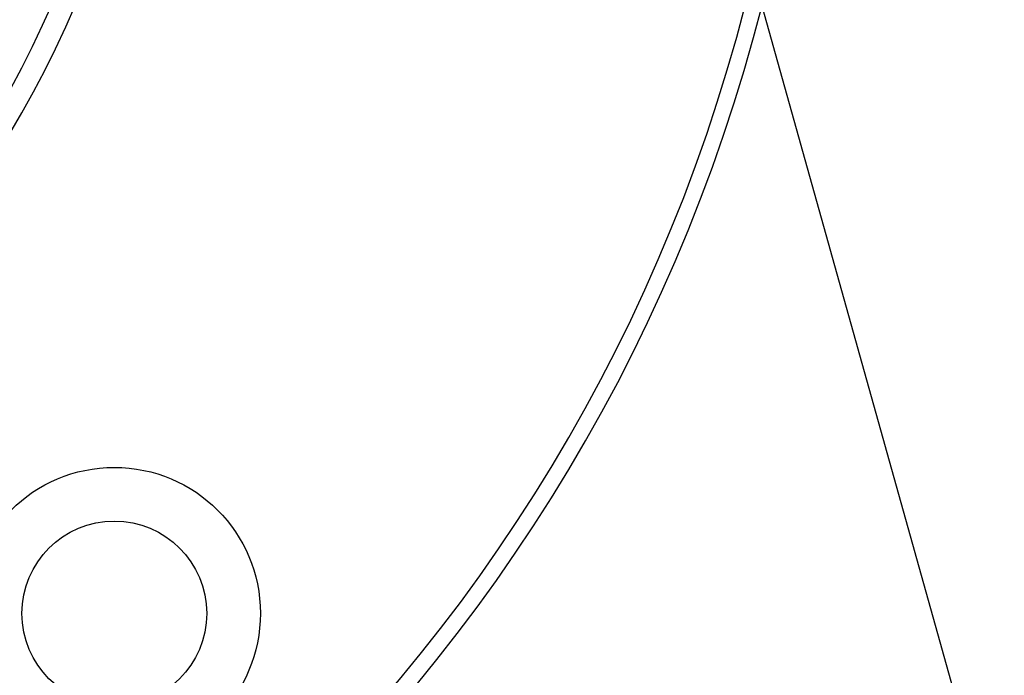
# Paper-space layout 'Surface plate' of a CAD drawing. Header units: millimetres. Extents: x 168 to 9474, y 459 to 8086.
# Tile 27 of 47: x 630 to 721, y 5984 to 6045. Entities that reach past the tile are written whole.
import ezdxf

# ---------------------------------------------------------------- set-up
doc = ezdxf.new("R2010")
doc.units = ezdxf.units.MM
doc.layers.add('COMPONENT_GEOMETRY', color=7, linetype='Continuous')
doc.styles.add('SLDTEXTSTYLE0', font='TXT', dxfattribs={"width": 0.75})
doc.dimstyles.new('SLDDIMSTYLE0', dxfattribs={"dimtxt": 50, "dimasz": 3.302, "dimexe": 0, "dimexo": 0.0625, "dimgap": 12.5, "dimtad": 0, "dimtih": 1, "dimtoh": 1, "dimdec": 0, "dimrnd": 1e-09, "dimzin": 12, "dimdsep": 46, "dimtxsty": 'SLDTEXTSTYLE0', "dimsah": 1, "dimcen": 0.09, "dimadec": 0, "dimazin": 3, "dimtfac": 1, "dimtdec": 0, "dimtofl": 0, "dimtmove": 0, "dimatfit": 3, "dimfxl": 1, "dimfrac": 2, "dimtolj": 1, "dimtzin": 12, "dimarcsym": 0})

# ---------------------------------------------------------------- blocks, each defined once
blk = doc.blocks.new('_D_7')
at = {"layer": 'COMPONENT_GEOMETRY', "color": 7}
for p, q in [((383.679, 6084.071), (383.679, 3884.627)), ((4494.624, 6084.071), (4494.624, 3884.627)), ((383.679, 3887.802), (2365.262, 3887.802)), ((4494.624, 3887.802), (2513.04, 3887.802))]:
    blk.add_line(p, q, dxfattribs=at)
for points in [[(383.679, 3887.802), (386.981, 3887.294), (386.981, 3888.31)], [(4494.624, 3887.802), (4491.322, 3888.31), (4491.322, 3887.294)]]:
    blk.add_solid(points, dxfattribs=at)
at = {"layer": 'COMPONENT_GEOMETRY', "color": 7, "insert": (2365.262, 3912.568), "char_height": 50, "attachment_point": 1, "style": 'SLDTEXTSTYLE0'}
blk.add_mtext('4111', dxfattribs=at)

psp = doc.layouts.new('Surface plate')

# ---------------------------------------------------------------- linework, layer by layer
at = {"color": 7, "linetype": 'Continuous', "lineweight": 25}
psp.add_line((697.133, 6051.449), (1081.429, 4676.388), dxfattribs=at)
for radius in [13.44, 8.5]:
    psp.add_circle((639.138, 5989.882), radius, dxfattribs=at)
for radius, start, end in [(160, 135, 345.74694), (158.5, 135, 346.74539), (100, 20.6403, 339.3597), (98, 21.0814, 338.9186)]:
    psp.add_arc((543.679, 6085.341), radius, start, end, dxfattribs=at)

# ---------------------------------------------------------------- dimensions: what is measured, and where the dimension line sits
at = {"layer": 'COMPONENT_GEOMETRY', "color": 7}
dim = psp.add_linear_dim(base=(4494.624, 3887.802), p1=(383.679, 6085.341), p2=(4494.624, 6085.341), angle=0, dimstyle='SLDDIMSTYLE0', dxfattribs=at)
dim.commit()
dim.dimension.update_dxf_attribs({"geometry": '_D_7', "text_midpoint": (2439.151, 3887.802), "dimtype": 160})

doc.saveas('drawing.dxf')
